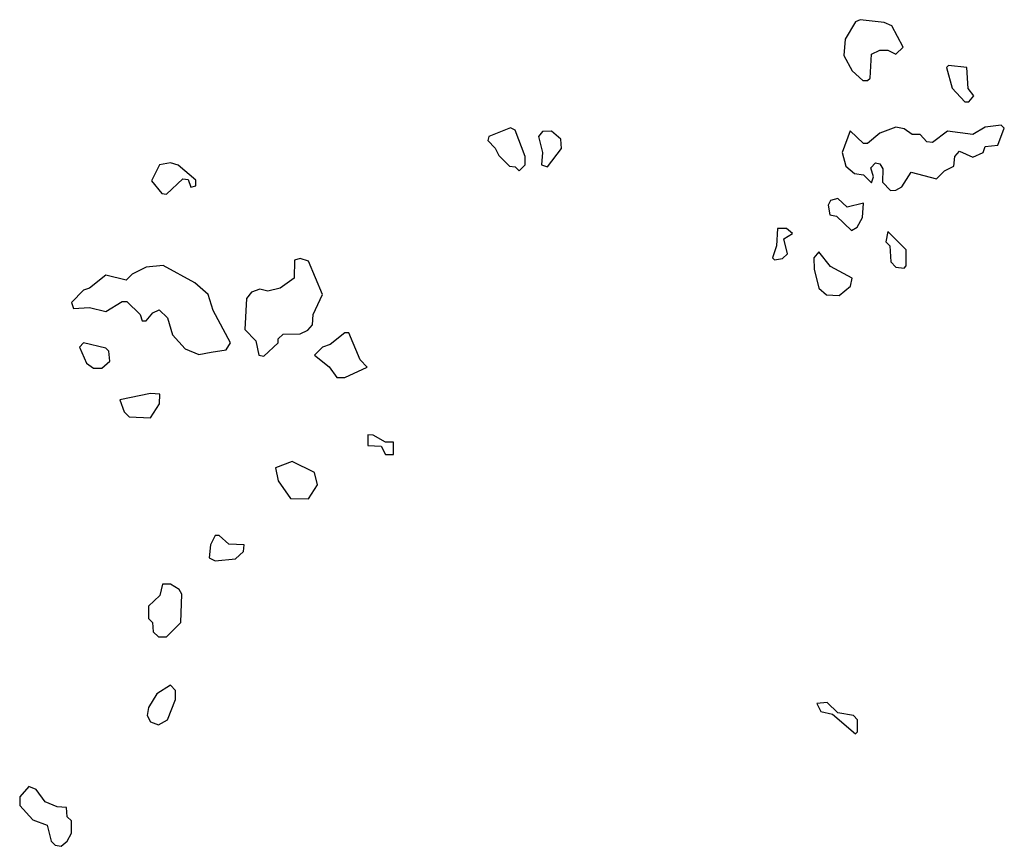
# Model space of a CAD drawing. Extents: x 2769579 to 2883812, y 684207 to 828660.
# Tile 81 of 256: x 2826972 to 2829402, y 689682 to 691723. Entities that reach past the tile are written whole.
import ezdxf

# ---------------------------------------------------------------- set-up
doc = ezdxf.new("R2010")
doc.units = 0

msp = doc.modelspace()

# ---------------------------------------------------------------- linework, layer by layer
at = {"layer": '0CON02XD'}
for points in [[(2829065, 691572.5), (2829071.7, 691578.3), (2829075, 691637.5), (2829095, 691647.5), (2829115, 691647.5), (2829135, 691637.5), (2829152.5, 691655), (2829125, 691707.5), (2829106.4, 691716.4), (2829047, 691723), (2829035, 691717.5), (2829010, 691675), (2829006.7, 691635), (2829027, 691597), (2829053, 691573), (2829065, 691572.5)], [(2829315, 691520), (2829327.5, 691535), (2829313, 691553), (2829310, 691605), (2829265, 691610), (2829260, 691605), (2829273.8, 691553.8), (2829305, 691520), (2829315, 691520)], [(2829121.7, 691301.7), (2829135, 691302.5), (2829149.3, 691310.7), (2829173, 691347), (2829235, 691330), (2829255, 691350), (2829278.3, 691361.7), (2829280, 691385), (2829291.7, 691398.3), (2829325, 691383.3), (2829350, 691395), (2829355, 691410), (2829386.7, 691413.3), (2829402.5, 691455), (2829395, 691462.5), (2829355, 691457.5), (2829325, 691440), (2829262.5, 691447.5), (2829225, 691420), (2829211.7, 691421.7), (2829195, 691440), (2829175, 691440), (2829155, 691453.3), (2829135, 691457.5), (2829095, 691442.5), (2829065, 691417.5), (2829055, 691417.5), (2829021.7, 691448.3), (2829002.5, 691395), (2829011.7, 691361.7), (2829033, 691343), (2829055, 691340), (2829075, 691320), (2829080, 691335), (2829073, 691357), (2829085, 691370), (2829095, 691367.5), (2829102.5, 691355), (2829101.7, 691321.7), (2829121.7, 691301.7)], [(2828205, 691350), (2828220, 691365), (2828220, 691385), (2828195, 691450), (2828183.6, 691456.4), (2828130, 691435), (2828127.5, 691425), (2828146.2, 691406.2), (2828155, 691387.5), (2828181.7, 691361.7), (2828195, 691360), (2828205, 691350)], [(2828275, 691360), (2828310, 691405), (2828308.3, 691428.3), (2828285, 691447.5), (2828263, 691447), (2828252.5, 691435), (2828262.5, 691395), (2828260, 691365), (2828275, 691360)], [(2827335, 691292.5), (2827375, 691330), (2827388.3, 691328.3), (2827395, 691310), (2827407.5, 691312.5), (2827407, 691327), (2827363.6, 691363.6), (2827345, 691370), (2827317.5, 691365), (2827297.5, 691325), (2827323.6, 691293.6), (2827335, 691292.5)], [(2829025, 691202.5), (2829039.3, 691210.7), (2829052.5, 691235), (2829055, 691270), (2829015, 691260), (2828991.7, 691281.7), (2828973.3, 691276.7), (2828967.5, 691265), (2828971.7, 691241.7), (2828988.3, 691238.3), (2829025, 691202.5)], [(2828835, 691130), (2828855, 691133.3), (2828867.5, 691145), (2828858.3, 691181.7), (2828880, 691195), (2828865, 691207.5), (2828842.5, 691207.5), (2828840, 691165), (2828830, 691135), (2828835, 691130)], [(2829155, 691110), (2829160, 691115), (2829160, 691155), (2829115, 691200), (2829110, 691175), (2829120, 691165), (2829122.5, 691125), (2829135, 691112.5), (2829155, 691110)], [(2828995, 691042.5), (2829022.5, 691065), (2829026.7, 691085), (2828973.6, 691113.6), (2828945, 691150), (2828932.5, 691135), (2828933, 691107), (2828945, 691060), (2828963.6, 691043.6), (2828995, 691042.5)], [(2827415, 690896.7), (2827445, 690902.5), (2827481.7, 690908.3), (2827492.5, 690925), (2827450, 691005), (2827437.5, 691045), (2827405, 691073.3), (2827326.4, 691116.4), (2827285, 691112.5), (2827250, 691095), (2827235, 691080), (2827185, 691092.5), (2827145, 691060), (2827130, 691055), (2827100, 691025), (2827105, 691010), (2827145, 691012.5), (2827185, 691002.5), (2827225, 691027.5), (2827237, 691027), (2827270, 690995), (2827275, 690980), (2827285, 690980), (2827300.7, 690999.3), (2827317, 691007), (2827337, 690987), (2827350, 690945), (2827380.7, 690910.7), (2827415, 690896.7)], [(2827575, 690892.5), (2827610, 690925), (2827610, 690935), (2827623, 690947), (2827665, 690947.5), (2827683.6, 690956.4), (2827695, 690970), (2827696.7, 690995), (2827720, 691045), (2827685, 691126.7), (2827665, 691133.3), (2827650.7, 691129.3), (2827650, 691085), (2827615, 691060), (2827585, 691052.5), (2827565, 691057.5), (2827545, 691050), (2827532.5, 691035), (2827528.3, 690958.3), (2827555, 690930), (2827562.5, 690895), (2827575, 690892.5)], [(2827775, 690840), (2827830, 690865), (2827813, 690883), (2827785, 690950), (2827775, 690950), (2827738.8, 690921.2), (2827720, 690915), (2827700, 690895), (2827736.4, 690866.4), (2827755, 690840), (2827775, 690840)], [(2827175, 690862.5), (2827195, 690880), (2827192.5, 690905), (2827185, 690912.5), (2827130, 690925), (2827120, 690915), (2827137.5, 690875), (2827155, 690862.5), (2827175, 690862.5)], [(2827295, 690740), (2827317.5, 690775), (2827318.3, 690798.3), (2827295, 690800), (2827220, 690785), (2827230, 690755), (2827243, 690743), (2827295, 690740)], [(2827895, 690650), (2827895, 690680), (2827875, 690680), (2827845, 690697.5), (2827831.7, 690698.3), (2827831.7, 690671.7), (2827865, 690670), (2827875, 690650), (2827895, 690650)], [(2827685, 690540), (2827707.5, 690575), (2827700, 690605), (2827645, 690632.5), (2827603.6, 690616.4), (2827610, 690585), (2827640.7, 690540.7), (2827685, 690540)], [(2827455, 690387.5), (2827505, 690392.5), (2827525, 690410), (2827526.4, 690426.4), (2827488.3, 690428.3), (2827465, 690450), (2827455, 690450), (2827443.6, 690426.4), (2827440, 690395), (2827455, 690387.5)], [(2827335, 690200), (2827370, 690235), (2827372.5, 690305), (2827366.4, 690316.4), (2827345, 690330), (2827325, 690330), (2827318.3, 690301.7), (2827290, 690275), (2827290, 690245), (2827300, 690235), (2827301.7, 690211.7), (2827315, 690200), (2827335, 690200)], [(2827315, 689982.5), (2827337.5, 689995), (2827356.7, 690045), (2827357, 690067), (2827345, 690080), (2827310.7, 690059.3), (2827290, 690025), (2827287.5, 690005), (2827295, 689990), (2827315, 689982.5)], [(2829035, 689960), (2829040, 689965), (2829040, 689995), (2829030, 690005), (2828991.7, 690011.7), (2828965, 690037.5), (2828940, 690035), (2828950, 690015), (2828978.3, 690008.3), (2829035, 689960)], [(2827075, 689682.5), (2827090, 689695), (2827100, 689715), (2827100, 689745), (2827090, 689755), (2827088.3, 689778.3), (2827065, 689780), (2827035, 689792.5), (2827013, 689823), (2826995, 689830), (2826972.5, 689805), (2826973, 689783), (2827005, 689747.5), (2827040, 689735), (2827050, 689695), (2827060, 689685), (2827075, 689682.5)]]:
    msp.add_lwpolyline(points, dxfattribs=at)

doc.saveas('drawing.dxf')
